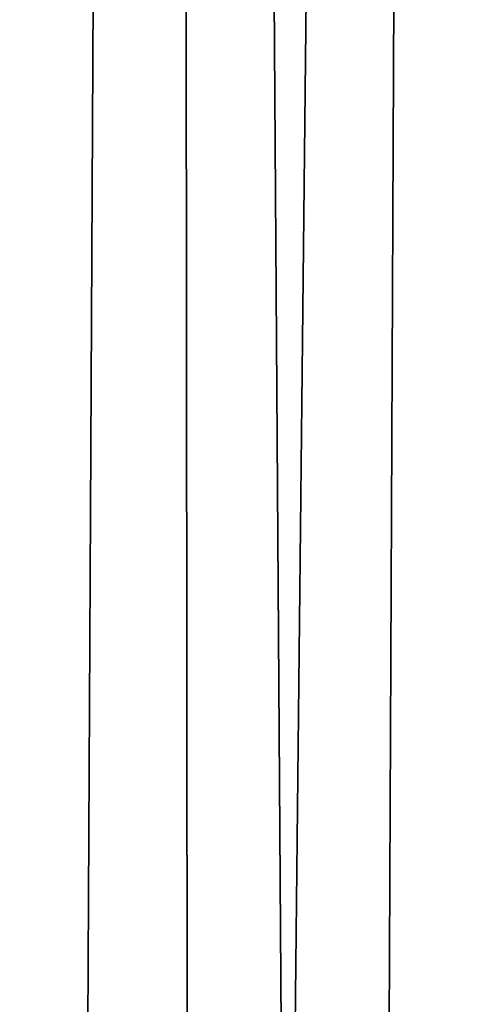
# Model space of a CAD drawing. Header units: millimetres. Extents: x -41 to 42, y -117 to 100.
# Tile 109 of 130: x 35.33 to 37.02, y 38.98 to 42.75. Entities that reach past the tile are written whole.
import ezdxf

# ---------------------------------------------------------------- set-up
doc = ezdxf.new("R2010")
doc.units = ezdxf.units.MM
doc.header["$LTSCALE"] = 65.185185
doc.layers.add('3', color=7, linetype='CONTINUOUS')
doc.layers.add('4', color=7, linetype='CONTINUOUS')

msp = doc.modelspace()

# ---------------------------------------------------------------- linework, layer by layer
at = {"layer": '3', "linetype": 'Continuous'}
for points in [[(34.6463, 100, -21.4521), (35.9013, 100, -19.2785), (34.7619, 3, -21.2643), (34.6463, 100, -21.4521)], [(34.7619, 3, -21.2643), (35.9013, 100, -19.2785), (35.4016, 3, -20.1815), (34.7619, 3, -21.2643)], [(35.4016, 3, -20.1815), (35.9013, 100, -19.2785), (36.0075, 3, -19.0794), (35.4016, 3, -20.1815)], [(35.9013, 100, -19.2785), (37.02, 100, -17.0319), (36.0075, 3, -19.0794), (35.9013, 100, -19.2785)], [(36.0075, 3, -19.0794), (37.02, 100, -17.0319), (36.5791, 3, -17.9591), (36.0075, 3, -19.0794)], [(36.5791, 3, -17.9591), (37.02, 100, -17.0319), (37.1159, 3, -16.8218), (36.5791, 3, -17.9591)], [(37.02, 100, -17.0319), (37.9983, 100, -14.7206), (37.1159, 3, -16.8218), (37.02, 100, -17.0319)]]:
    msp.add_3dface(points, dxfattribs=at)
at = {"layer": '4', "linetype": 'Continuous'}
for points in [[(35.9013, 100, 19.2785), (34.6463, 100, 21.4521), (35.4016, 3, 20.1815), (35.9013, 100, 19.2785)], [(35.4016, 3, 20.1815), (34.6463, 100, 21.4521), (34.7619, 3, 21.2643), (35.4016, 3, 20.1815)], [(36.0075, 3, 19.0794), (35.9013, 100, 19.2785), (35.4016, 3, 20.1815), (36.0075, 3, 19.0794)], [(37.02, 100, 17.0319), (35.9013, 100, 19.2785), (36.5791, 3, 17.9591), (37.02, 100, 17.0319)], [(36.5791, 3, 17.9591), (35.9013, 100, 19.2785), (36.0075, 3, 19.0794), (36.5791, 3, 17.9591)], [(37.1159, 3, 16.8218), (37.02, 100, 17.0319), (36.5791, 3, 17.9591), (37.1159, 3, 16.8218)], [(37.9983, 100, 14.7206), (37.02, 100, 17.0319), (37.6173, 3, 15.6684), (37.9983, 100, 14.7206)], [(37.6173, 3, 15.6684), (37.02, 100, 17.0319), (37.1159, 3, 16.8218), (37.6173, 3, 15.6684)]]:
    msp.add_3dface(points, dxfattribs=at)

doc.saveas('drawing.dxf')
